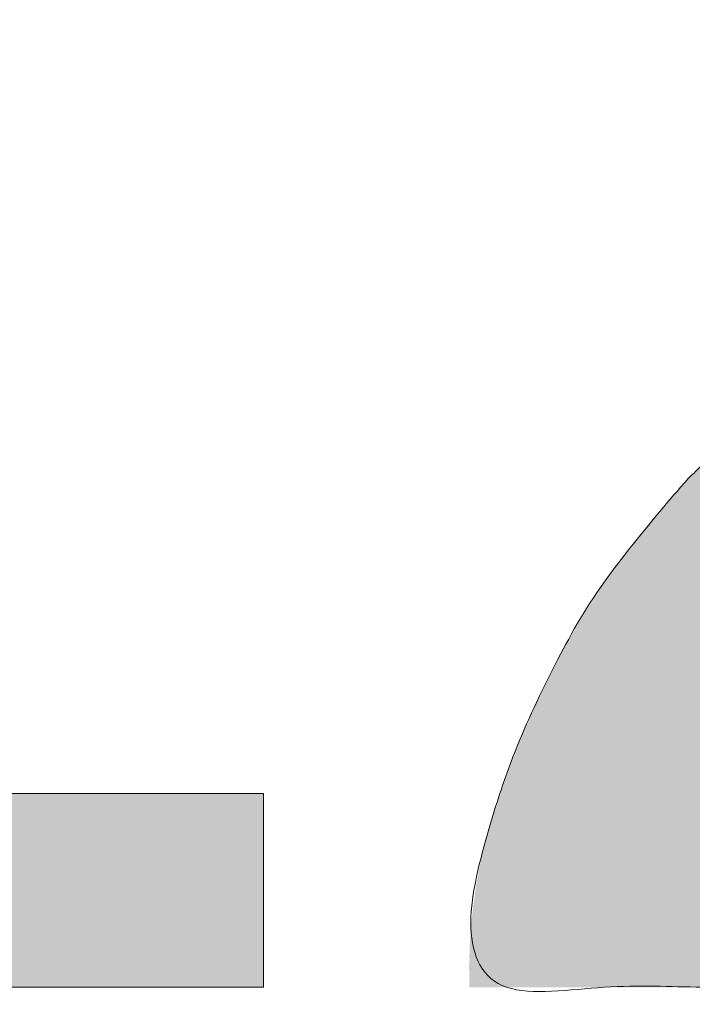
# Model space of a CAD drawing. Header units: inches. Extents: x -471 to -284, y -222 to 20.
# Tile 49 of 54: x -342.026 to -341.068, y 9.209 to 10.61. Entities that reach past the tile are written whole.
import ezdxf

# ---------------------------------------------------------------- set-up
doc = ezdxf.new("R2010")
doc.units = ezdxf.units.IN
doc.header["$LTSCALE"] = 32
doc.header["$MEASUREMENT"] = 0
doc.header["$PDMODE"] = 1
doc.header["$PDSIZE"] = -2
doc.linetypes.add('Dash Style-1', pattern=[0.083328, 0.041656, -0.041672])
for name, color, linetype, lineweight in [('Black', 7, 'Continuous', 18), ('DashLine', 7, 'Dash Style-1', 13), ('DashLineFill', 7, 'Dash Style-1', 13), ('Drawing', 7, 'Continuous', 18), ('Metal-DeskStructure', 7, 'Continuous', 13), ('None', 7, 'Continuous', 18), ('SolidLine', 7, 'Continuous', 15), ('Wood_1-H', 7, 'Continuous', 13)]:
    doc.layers.add(name, color=color, linetype=linetype, lineweight=lineweight)
doc.layers.add('Metal-Leg', color=7, linetype='Continuous', lineweight=18, true_color=0x4c4c4c)
pattern_1 = [(45, (0, 0), (-1.61301565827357, 1.935715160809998), []), (45, (-1.0608, 1.0608), (-0.4723460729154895, 0.4167612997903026), [])]

# ---------------------------------------------------------------- blocks, each defined once
blk = doc.blocks.new('1BRPFY-Leg_Plate (2D)')
at = {"layer": 'DashLineFill', "linetype": 'Continuous', "lineweight": 13}
h = blk.add_hatch(dxfattribs=at)
h.set_pattern_fill('Steel', color=253, style=0, pattern_type=2)
h.set_pattern_definition(pattern_1)
edge = h.paths.add_edge_path()
edge.add_arc((-1.704724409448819, -1.704724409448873), 0.125984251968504, 179.9999999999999, 269.9999999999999)
edge.add_line((-1.704724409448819, -1.830708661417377), (1.704724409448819, -1.830708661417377))
edge.add_arc((1.704724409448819, -1.704724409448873), 0.125984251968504, 270.0000000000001, 360.0000000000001)
edge.add_line((1.830708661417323, -1.704724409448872), (1.830708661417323, 1.704724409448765))
edge.add_arc((1.704724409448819, 1.704724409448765), 0.1259842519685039, 0, 90)
edge.add_line((1.704724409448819, 1.830708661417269), (-1.704724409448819, 1.830708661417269))
edge.add_arc((-1.704724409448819, 1.704724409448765), 0.1259842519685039, 90, 180)
edge.add_line((-1.830708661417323, 1.704724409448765), (-1.830708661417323, -1.704724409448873))
at = {"layer": 'SolidLine', "flags": 128}
blk.add_lwpolyline([(-0.5368025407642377, -0.5938289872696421), (-0.5263745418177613, -0.611227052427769), (-0.5177020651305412, -0.6295634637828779), (-0.5108686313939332, -0.6486616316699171), (-0.5059400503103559, -0.6683376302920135), (-0.5029637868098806, -0.688401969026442), (-0.5019685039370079, -0.7086614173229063), (-0.5029637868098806, -0.7289208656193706), (-0.5059400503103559, -0.748985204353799), (-0.5108686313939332, -0.7686612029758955), (-0.5177020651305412, -0.7877593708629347), (-0.5263745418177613, -0.8060957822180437), (-0.5368025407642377, -0.8234938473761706)], dxfattribs=at)
at = {"layer": 'SolidLine', "linetype": 'Continuous', "lineweight": 5}
blk.add_point((0, -5.371031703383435e-14), dxfattribs=at)
blk = doc.blocks.new('1BRPX8-Util_Bkt_Lg-F (2D)')
at = {"layer": 'DashLineFill', "linetype": 'Continuous', "lineweight": 13}
h = blk.add_hatch(dxfattribs=at)
h.set_pattern_fill('Steel', color=253, style=0, pattern_type=2)
h.set_pattern_definition(pattern_1)
edge = h.paths.add_edge_path()
edge.add_line((-4.468503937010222, 7.405511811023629), (-3.129921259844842, 7.405511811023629))
edge.add_line((-3.129921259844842, 7.405511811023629), (-3.129921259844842, -2.011811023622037))
edge.add_line((-3.129921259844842, -2.011811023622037), (-4.468503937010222, -2.011811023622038))
edge.add_line((-4.468503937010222, -2.011811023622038), (-4.468503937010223, -2.145669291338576))
edge.add_line((-4.468503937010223, -2.145669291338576), (-2.421259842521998, -2.145669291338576))
edge.add_line((-2.421259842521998, -2.145669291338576), (-2.421259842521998, -2.523622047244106))
edge.add_arc((-2.303149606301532, -2.523622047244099), 0.1181102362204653, 180.0000000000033, 270.0000000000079)
edge.add_line((-2.303149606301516, -2.641732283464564), (2.303149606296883, -2.641732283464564))
edge.add_arc((2.303149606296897, -2.523622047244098), 0.1181102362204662, 269.9999999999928, 359.9999999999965)
edge.add_line((2.421259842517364, -2.523622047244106), (2.421259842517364, -2.145669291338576))
edge.add_line((2.421259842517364, -2.145669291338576), (4.46850393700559, -2.145669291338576))
edge.add_line((4.46850393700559, -2.145669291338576), (4.46850393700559, -2.011811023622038))
edge.add_line((4.46850393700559, -2.011811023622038), (3.129921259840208, -2.011811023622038))
edge.add_line((3.129921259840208, -2.011811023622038), (3.129921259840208, 7.405511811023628))
edge.add_line((3.129921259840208, 7.405511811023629), (4.46850393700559, 7.405511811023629))
edge.add_line((4.46850393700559, 7.405511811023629), (4.46850393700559, 7.539370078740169))
edge.add_line((4.46850393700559, 7.539370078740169), (2.421259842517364, 7.539370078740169))
edge.add_line((2.421259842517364, 7.539370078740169), (2.421259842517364, 7.917322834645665))
edge.add_arc((2.30314960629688, 7.917322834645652), 0.1181102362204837, 6.452788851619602e-12, 89.99999999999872)
edge.add_line((2.303149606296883, 8.035433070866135), (-2.303149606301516, 8.035433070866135))
edge.add_arc((-2.303149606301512, 7.91732283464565), 0.1181102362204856, 90.00000000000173, 179.9999999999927)
edge.add_line((-2.421259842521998, 7.917322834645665), (-2.421259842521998, 7.539370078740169))
edge.add_line((-2.421259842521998, 7.539370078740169), (-4.468503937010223, 7.539370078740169))
edge.add_line((-4.468503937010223, 7.539370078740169), (-4.468503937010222, 7.405511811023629))
at = {"layer": 'SolidLine', "flags": 128}
for points in [[(-0.5353992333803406, -0.2943065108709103), (-0.4952337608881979, -0.3133033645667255), (-0.4571237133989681, -0.3361456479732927), (-0.4214361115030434, -0.362613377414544), (-0.3885146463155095, -0.3924516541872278), (-0.3586763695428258, -0.4253731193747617), (-0.3322086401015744, -0.4610607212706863), (-0.3093663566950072, -0.4991707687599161), (-0.290369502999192, -0.5393362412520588), (-0.2754010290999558, -0.5811703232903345), (-0.2646050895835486, -0.6242701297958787), (-0.2580856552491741, -0.6682205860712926), (-0.2559055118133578, -0.7125984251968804), (-0.2580856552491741, -0.7569762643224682), (-0.2646050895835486, -0.8009267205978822), (-0.2754010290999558, -0.8440265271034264), (-0.290369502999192, -0.8858606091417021), (-0.3093663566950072, -0.9260260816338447), (-0.3322086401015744, -0.9641361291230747), (-0.3586763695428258, -0.999823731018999), (-0.3885146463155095, -1.032745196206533), (-0.4214361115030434, -1.062583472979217), (-0.4571237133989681, -1.089051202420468), (-0.4952337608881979, -1.111893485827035), (-0.5353992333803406, -1.13089033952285)], [(0.4571237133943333, -1.089051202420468), (0.4214361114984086, -1.062583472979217), (0.3885146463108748, -1.032745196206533), (0.358676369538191, -0.999823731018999), (0.3322086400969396, -0.9641361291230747), (0.3093663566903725, -0.9260260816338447), (0.2903695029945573, -0.8858606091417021), (0.275401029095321, -0.8440265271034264), (0.2646050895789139, -0.8009267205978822), (0.2580856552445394, -0.7569762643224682), (0.2559055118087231, -0.7125984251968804), (0.2580856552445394, -0.6682205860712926), (0.2646050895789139, -0.6242701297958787), (0.275401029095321, -0.5811703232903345), (0.2903695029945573, -0.5393362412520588), (0.3093663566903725, -0.4991707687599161), (0.3322086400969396, -0.4610607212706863), (0.358676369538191, -0.4253731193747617), (0.3885146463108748, -0.3924516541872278), (0.4214361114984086, -0.362613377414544), (0.4571237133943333, -0.3361456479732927)]]:
    blk.add_lwpolyline(points, dxfattribs=at)
at = {"layer": 'SolidLine', "linetype": 'Continuous', "lineweight": 5}
blk.add_point((1.104977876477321e-14, -7.385168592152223e-14), dxfattribs=at)
blk = doc.blocks.new('Slate-LegBrace (2D)')
at = {"layer": 'DashLineFill', "linetype": 'Continuous', "lineweight": 13}
h = blk.add_hatch(dxfattribs=at)
h.set_pattern_fill('Steel', color=253, style=0, pattern_type=2)
h.set_pattern_definition(pattern_1)
edge = h.paths.add_edge_path()
edge.add_line((-2.199587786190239, -0.1351515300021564), (-1.374775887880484, -0.1351515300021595))
edge.add_arc((3.636636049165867e-15, -0.01355418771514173), 1.380142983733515, 185.0545920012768, 354.9454079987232)
edge.add_line((1.374775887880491, -0.13515153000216), (2.199718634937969, -0.1351515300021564))
edge.add_arc((6.54243738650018e-05, -0.01705725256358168), 2.202821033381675, 183.0731271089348, 356.92687289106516, ccw=False)
h = blk.add_hatch(dxfattribs=at)
h.set_pattern_fill('Steel', color=253, style=0, pattern_type=2)
h.set_pattern_definition(pattern_1)
edge = h.paths.add_edge_path()
edge.add_line((2.191696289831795, -0.2375138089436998), (1.463739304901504, -0.2375137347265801))
edge.add_arc((-6.542437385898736e-05, -0.01704129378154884), 1.480314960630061, 188.5652811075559, 351.4347188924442, ccw=False)
edge.add_line((-1.463870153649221, -0.2375137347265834), (-2.191827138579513, -0.2375138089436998))
edge.add_line((-2.191827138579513, -0.2375138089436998), (-2.199718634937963, -0.1351515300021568))
edge.add_line((-2.199718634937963, -0.1351515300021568), (-1.374775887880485, -0.1351515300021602))
edge.add_arc((2.937282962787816e-15, -0.01355418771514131), 1.380142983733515, 185.0545920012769, 354.9454079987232)
edge.add_line((1.37477588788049, -0.1351515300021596), (2.199587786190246, -0.1351515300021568))
edge.add_line((2.199587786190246, -0.1351515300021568), (2.191696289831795, -0.2375138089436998))
at = {"layer": 'DashLine', "linetype": 'Continuous', "lineweight": 5}
blk.add_point((-4.475859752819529e-14, 3.580687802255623e-14), dxfattribs=at)
at = {"layer": 'DashLineFill', "flags": 128}
for points in [[(2.191696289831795, -0.2375138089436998), (1.463739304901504, -0.2375137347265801, -0.860662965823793), (-1.463870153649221, -0.2375137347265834), (-2.191827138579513, -0.2375138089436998), (-2.199718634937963, -0.1351515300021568), (-1.374775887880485, -0.1351515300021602, 0.9154551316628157), (1.37477588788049, -0.1351515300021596), (2.199587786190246, -0.1351515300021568)], [(-2.199587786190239, -0.1351515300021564), (-1.374775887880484, -0.1351515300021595, 0.9154551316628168), (1.374775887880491, -0.13515153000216), (2.199718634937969, -0.1351515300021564, -0.9477524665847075)]]:
    blk.add_lwpolyline(points, format="xyb", close=True, dxfattribs=at)
blk = doc.blocks.new('TLLegSleeve (2D)')
at = {"layer": 'DashLineFill', "linetype": 'Continuous', "lineweight": 13}
h = blk.add_hatch(dxfattribs=at)
h.set_pattern_fill('Steel', color=253, style=0, pattern_type=2)
h.set_pattern_definition(pattern_1)
edge = h.paths.add_edge_path()
edge.add_line((1.08267716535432, 1.402343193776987), (1.08267716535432, 2.913385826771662))
edge.add_arc((-1.707523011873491e-13, 2.913385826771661), 1.08267716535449, 4.479377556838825e-14, 180)
edge.add_line((-1.082677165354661, 2.913385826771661), (-1.08267716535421, 1.402343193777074))
edge.add_arc((-1.332267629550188e-15, 2.886579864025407e-15), 1.771653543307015, 127.6698869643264, 412.330113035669)
edge.add_line((1.08267716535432, 1.402343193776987), (1.08267716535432, 1.402343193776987))
edge = h.paths.add_edge_path()
edge.add_arc((1.665334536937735e-15, 2.91338582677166), 0.7480314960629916, 180, 360)
edge.add_arc((1.665334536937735e-15, 2.91338582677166), 0.7480314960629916, 9.54166404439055e-15, 180)
edge.add_line((-0.7480314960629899, 2.91338582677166), (-0.7480314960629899, 2.91338582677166))
edge = h.paths.add_edge_path()
edge.add_arc((-1.723066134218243e-13, 5.70119602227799e-16), 1.437007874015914, 180, 360)
edge.add_arc((-1.723066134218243e-13, 9.149983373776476e-17), 1.437007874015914, 9.541664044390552e-15, 180)
edge.add_line((-1.437007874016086, 3.308097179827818e-16), (-1.437007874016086, 3.308097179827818e-16))
at = {"layer": 'DashLineFill', "flags": 128}
for points in [[(1.08267716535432, 1.402343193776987), (1.08267716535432, 2.913385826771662, 0.9999999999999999), (-1.082677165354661, 2.913385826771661), (-1.08267716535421, 1.402343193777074, 2.931618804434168), (1.08267716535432, 1.402343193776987)], [(-1.437007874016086, 3.308097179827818e-16, 0.9999999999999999), (1.437007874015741, 3.308097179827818e-16, 0.9999999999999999), (-1.437007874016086, 3.308097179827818e-16)]]:
    blk.add_lwpolyline(points, format="xyb", close=True, dxfattribs=at)
at = {"layer": 'DashLineFill', "linetype": 'Continuous', "lineweight": 5}
blk.add_point((-1.723206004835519e-13, 3.308097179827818e-16), dxfattribs=at)
blk = doc.blocks.new('Group-56')
at = {"layer": 'SolidLine', "flags": 128}
blk.add_lwpolyline([(61.27952755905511, -8.30708661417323, -0.414213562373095), (62.99212598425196, -6.594488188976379, -0.414213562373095), (64.70472440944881, -8.30708661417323, -0.414213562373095), (62.99212598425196, -10.01968503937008, -0.414213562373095)], format="xyb", close=True, dxfattribs=at)
at = {"layer": 'Wood_1-H', "color": 7}
for name in ['1BRPX8-Util_Bkt_Lg-F (2D)', 'TLLegSleeve (2D)', 'Slate-LegBrace (2D)', '1BRPFY-Leg_Plate (2D)']:
    blk.add_blockref(name, (62.99212598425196, -8.30708661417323), dxfattribs=at)
blk = doc.blocks.new('TL14_lower_leg (2D)')
at = {"layer": 'DashLine', "flags": 128}
blk.add_lwpolyline([(-1.777195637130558e-14, 1.377952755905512), (0.1350629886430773, 1.371317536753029), (0.2688252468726, 1.351475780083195), (0.3999985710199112, 1.318618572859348), (0.5273196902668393, 1.27306234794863), (0.649562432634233, 1.215245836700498), (0.7655495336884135, 1.14572584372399), (0.8741639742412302, 1.065171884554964), (0.9743597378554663, 0.9743597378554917), (1.065171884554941, 0.8741639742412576), (1.14572584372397, 0.7655495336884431), (1.215245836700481, 0.6495624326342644), (1.273062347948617, 0.5273196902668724), (1.318618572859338, 0.3999985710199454), (1.351475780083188, 0.2688252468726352), (1.371317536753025, 0.1350629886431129), (1.377952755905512, 1.783045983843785e-14), (1.371317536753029, -0.1350629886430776), (1.351475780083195, -0.2688252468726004), (1.318618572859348, -0.3999985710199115), (1.27306234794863, -0.5273196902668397), (1.215245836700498, -0.6495624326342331), (1.145725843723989, -0.7655495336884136), (1.065171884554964, -0.8741639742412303), (0.9743597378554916, -0.9743597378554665), (0.8741639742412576, -1.065171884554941), (0.7655495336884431, -1.14572584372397), (0.6495624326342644, -1.215245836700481), (0.5273196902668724, -1.273062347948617), (0.3999985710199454, -1.318618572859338), (0.2688252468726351, -1.351475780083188), (0.135062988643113, -1.371317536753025), (1.777195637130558e-14, -1.377952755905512), (-0.1350629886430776, -1.371317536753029), (-0.2688252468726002, -1.351475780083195), (-0.3999985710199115, -1.318618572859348), (-0.5273196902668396, -1.27306234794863), (-0.6495624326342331, -1.215245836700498), (-0.7655495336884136, -1.14572584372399), (-0.8741639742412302, -1.065171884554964), (-0.9743597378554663, -0.9743597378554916), (-1.065171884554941, -0.8741639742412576), (-1.14572584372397, -0.7655495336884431), (-1.215245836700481, -0.6495624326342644), (-1.273062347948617, -0.5273196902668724), (-1.318618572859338, -0.3999985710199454), (-1.351475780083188, -0.2688252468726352), (-1.371317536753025, -0.1350629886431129), (-1.377952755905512, -1.783045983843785e-14), (-1.371317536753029, 0.1350629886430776), (-1.351475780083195, 0.2688252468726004), (-1.318618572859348, 0.3999985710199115), (-1.27306234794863, 0.5273196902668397), (-1.215245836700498, 0.6495624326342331), (-1.145725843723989, 0.7655495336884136), (-1.065171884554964, 0.8741639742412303), (-0.9743597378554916, 0.9743597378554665), (-0.8741639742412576, 1.065171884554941), (-0.7655495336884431, 1.14572584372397), (-0.6495624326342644, 1.215245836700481), (-0.5273196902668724, 1.273062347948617), (-0.3999985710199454, 1.318618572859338), (-0.2688252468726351, 1.351475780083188), (-0.135062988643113, 1.371317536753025)], close=True, dxfattribs=at)
at = {"layer": 'DashLine', "linetype": 'Continuous', "lineweight": 5}
blk.add_point((0, 0), dxfattribs=at)
blk = doc.blocks.new('Group-59')
at = {"layer": 'DashLineFill', "linetype": 'Continuous', "lineweight": 13}
h = blk.add_hatch(dxfattribs=at)
h.set_pattern_fill('Steel', color=253, style=0, pattern_type=2)
h.set_pattern_definition(pattern_1)
h.paths.add_polyline_path([(-2.066929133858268, 1.397637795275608), (2.066929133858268, 1.397637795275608), (2.066929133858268, 0.1377952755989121), (2.106299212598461, 0.1377952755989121), (2.106299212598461, -0.1377952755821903), (2.066929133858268, -0.1377952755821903), (2.066929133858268, -5.275590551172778), (2.106299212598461, -5.275590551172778), (2.106299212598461, -5.55118110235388), (2.066929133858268, -5.55118110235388), (2.066929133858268, -5.82677165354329), (-2.066929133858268, -5.82677165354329), (-2.066929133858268, -5.55118110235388), (-2.106299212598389, -5.55118110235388), (-2.106299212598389, -5.275590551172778), (-2.066929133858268, -5.275590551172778), (-2.066929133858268, -0.1377952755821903), (-2.106299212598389, -0.1377952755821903), (-2.106299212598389, 0.1377952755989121), (-2.066929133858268, 0.1377952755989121)])
at = {"layer": 'SolidLine', "linetype": 'Continuous', "lineweight": 5}
blk.add_point((0, 0), dxfattribs=at)
blk = doc.blocks.new('TL14_upper_leg (2D)')
at = {"layer": 'DashLine', "flags": 128}
blk.add_lwpolyline([(0, 1.22047244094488), (0.1196272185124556, 1.214595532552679), (0.2381023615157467, 1.197021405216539), (0.3542844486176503, 1.167919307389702), (0.4670545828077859, 1.127569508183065), (0.5753267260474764, 1.076360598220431), (0.6780581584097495, 1.01478574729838), (0.7742595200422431, 0.9434379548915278), (0.8630043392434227, 0.8630043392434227), (0.9434379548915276, 0.7742595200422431), (1.01478574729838, 0.6780581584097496), (1.076360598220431, 0.5753267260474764), (1.127569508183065, 0.467054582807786), (1.167919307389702, 0.3542844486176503), (1.197021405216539, 0.2381023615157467), (1.214595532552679, 0.1196272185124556), (1.22047244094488, 7.47323834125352e-17), (1.214595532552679, -0.1196272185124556), (1.197021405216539, -0.2381023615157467), (1.167919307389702, -0.3542844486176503), (1.127569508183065, -0.467054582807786), (1.076360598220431, -0.5753267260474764), (1.01478574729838, -0.6780581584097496), (0.9434379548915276, -0.7742595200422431), (0.8630043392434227, -0.8630043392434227), (0.7742595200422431, -0.9434379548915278), (0.6780581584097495, -1.01478574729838), (0.5753267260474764, -1.076360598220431), (0.4670545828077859, -1.127569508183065), (0.3542844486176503, -1.167919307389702), (0.2381023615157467, -1.197021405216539), (0.1196272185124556, -1.214595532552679), (0, -1.22047244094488), (-0.1196272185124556, -1.214595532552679), (-0.2381023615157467, -1.197021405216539), (-0.3542844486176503, -1.167919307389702), (-0.4670545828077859, -1.127569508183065), (-0.5753267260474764, -1.076360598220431), (-0.6780581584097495, -1.01478574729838), (-0.7742595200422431, -0.9434379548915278), (-0.8630043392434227, -0.8630043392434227), (-0.9434379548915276, -0.7742595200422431), (-1.01478574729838, -0.6780581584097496), (-1.076360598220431, -0.5753267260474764), (-1.127569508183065, -0.467054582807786), (-1.167919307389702, -0.3542844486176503), (-1.197021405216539, -0.2381023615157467), (-1.214595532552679, -0.1196272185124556), (-1.22047244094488, 7.47323834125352e-17), (-1.214595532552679, 0.1196272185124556), (-1.197021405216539, 0.2381023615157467), (-1.167919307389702, 0.3542844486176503), (-1.127569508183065, 0.467054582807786), (-1.076360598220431, 0.5753267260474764), (-1.01478574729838, 0.6780581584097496), (-0.9434379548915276, 0.7742595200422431), (-0.8630043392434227, 0.8630043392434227), (-0.7742595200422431, 0.9434379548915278), (-0.6780581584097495, 1.01478574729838), (-0.5753267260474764, 1.076360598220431), (-0.4670545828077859, 1.127569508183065), (-0.3542844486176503, 1.167919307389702), (-0.2381023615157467, 1.197021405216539), (-0.1196272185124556, 1.214595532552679)], close=True, dxfattribs=at)
at = {"layer": 'Metal-Leg', "linetype": 'Continuous', "lineweight": 5}
for p in [(0, 7.161375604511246e-14), (0, 0)]:
    blk.add_point(p, dxfattribs=at)
at = {"layer": 'DashLine', "color": 7}
blk.add_blockref('Group-59', (0, 0), dxfattribs=at)
blk = doc.blocks.new('Group-60')
at = {"layer": 'DashLine'}
for p, q in [((0.0001991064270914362, -3.582677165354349), (0.0001991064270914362, -3.346456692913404)), ((-0.117911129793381, -3.700787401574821), (-0.3541316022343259, -3.700787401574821)), ((0.1183093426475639, -3.700787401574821), (0.3545298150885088, -3.700787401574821)), ((0.0001991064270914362, -3.818897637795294), (0.0001991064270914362, -4.055118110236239))]:
    blk.add_line(p, q, dxfattribs=at)
at = {"layer": 'DashLine', "flags": 128}
blk.add_lwpolyline([(-0.2557064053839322, -3.700787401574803), (-0.254474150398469, -3.675704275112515), (-0.2507892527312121, -3.650862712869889), (-0.2446871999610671, -3.626501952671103), (-0.2362267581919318, -3.602856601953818), (-0.2254894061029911, -3.580154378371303), (-0.2125785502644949, -3.558613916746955), (-0.1976185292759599, -3.538442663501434), (-0.180753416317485, -3.51983487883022), (-0.1621456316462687, -3.502969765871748), (-0.1419743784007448, -3.488009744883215), (-0.1204339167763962, -3.475098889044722), (-0.09773169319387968, -3.464361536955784), (-0.07408634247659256, -3.455901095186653), (-0.04972558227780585, -3.449799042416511), (-0.02488402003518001, -3.446114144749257), (0.0001991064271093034, -3.444881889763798), (0.02528223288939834, -3.446114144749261), (0.05012379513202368, -3.449799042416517), (0.07448455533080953, -3.455901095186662), (0.09812990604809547, -3.464361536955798), (0.1208321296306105, -3.475098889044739), (0.1423725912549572, -3.488009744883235), (0.1625438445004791, -3.50296976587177), (0.181151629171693, -3.519834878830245), (0.1980167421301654, -3.538442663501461), (0.2129767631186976, -3.558613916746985), (0.2258876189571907, -3.580154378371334), (0.2366249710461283, -3.60285660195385), (0.2450854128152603, -3.626501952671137), (0.2511874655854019, -3.650862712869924), (0.2548723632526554, -3.67570427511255), (0.2561046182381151, -3.700787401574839), (0.2548723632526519, -3.725870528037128), (0.251187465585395, -3.750712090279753), (0.24508541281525, -3.775072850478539), (0.2366249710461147, -3.798718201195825), (0.2258876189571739, -3.82142042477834), (0.2129767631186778, -3.842960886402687), (0.1980167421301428, -3.863132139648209), (0.1811516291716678, -3.881739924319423), (0.1625438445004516, -3.898605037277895), (0.1423725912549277, -3.913565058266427), (0.1208321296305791, -3.926475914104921), (0.09812990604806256, -3.937213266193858), (0.07448455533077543, -3.94567370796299), (0.05012379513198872, -3.951775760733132), (0.02528223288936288, -3.955460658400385), (0.0001991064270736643, -3.956692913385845), (-0.02488402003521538, -3.955460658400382), (-0.04972558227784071, -3.951775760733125), (-0.07408634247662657, -3.94567370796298), (-0.09773169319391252, -3.937213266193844), (-0.1204339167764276, -3.926475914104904), (-0.1419743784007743, -3.913565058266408), (-0.1621456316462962, -3.898605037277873), (-0.1807534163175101, -3.881739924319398), (-0.1976185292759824, -3.863132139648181), (-0.2125785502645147, -3.842960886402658), (-0.2254894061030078, -3.821420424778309), (-0.2362267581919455, -3.798718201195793), (-0.2446871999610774, -3.775072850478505), (-0.250789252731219, -3.750712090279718), (-0.2544741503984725, -3.725870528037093)], close=True, dxfattribs=at)
blk = doc.blocks.new('1BRPT9-Bracket (2D)')
at = {"layer": 'DashLineFill', "linetype": 'Continuous', "lineweight": 13}
h = blk.add_hatch(dxfattribs=at)
h.set_pattern_fill('Steel', color=253, style=0, pattern_type=2)
h.set_pattern_definition(pattern_1)
edge = h.paths.add_edge_path()
edge.add_arc((1.677931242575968, -8.488188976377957), 0.2519685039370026, 269.999999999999, 360.0000000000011)
edge.add_line((1.929899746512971, -8.488188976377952), (1.929899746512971, -7.480314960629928))
edge.add_line((1.929899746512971, -7.480314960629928), (2.323600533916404, -7.480314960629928))
edge.add_line((2.323600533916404, -7.480314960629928), (2.323600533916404, 7.461135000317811))
edge.add_line((2.323600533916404, 7.461135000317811), (1.929899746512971, 7.480314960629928))
edge.add_line((1.929899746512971, 7.480314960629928), (1.929899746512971, 8.488188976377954))
edge.add_arc((1.677931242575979, 8.488188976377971), 0.2519685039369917, 359.999999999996, 450.0000000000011)
edge.add_line((1.677931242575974, 8.740157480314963), (-2.32206875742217, 8.740157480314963))
edge.add_line((-2.32206875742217, 8.740157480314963), (-2.32206875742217, -8.74015748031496))
edge.add_line((-2.32206875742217, -8.74015748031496), (1.677931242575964, -8.74015748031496))
at = {"layer": 'DashLineFill', "linetype": 'Continuous', "lineweight": 5}
blk.add_point((0.0001991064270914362, -3.700787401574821), dxfattribs=at)
at = {"layer": 'Metal-DeskStructure', "color": 7}
blk.add_blockref('Group-60', (0, 0), dxfattribs=at)
blk = doc.blocks.new('Group-82')
at = {"layer": 'Metal-DeskStructure', "linetype": 'Continuous', "lineweight": 0, "true_color": 0xff0000}
for points in [[(-1.696691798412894, -1.274606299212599), (-1.696691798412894, 1.274606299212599), (-1.352203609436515, 1.274606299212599), (-1.352203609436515, -0.9990157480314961), (-0.1809437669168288, -0.9990157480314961), (-0.1809437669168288, -1.274606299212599)], [(1.696691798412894, -0.9301181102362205), (1.696691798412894, -1.274606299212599), (0.1120461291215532, -1.274606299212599), (0.1117940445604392, -1.244883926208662), (0.1126520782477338, -1.21546436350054), (0.1146202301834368, -1.186347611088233), (0.1176985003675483, -1.15753366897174), (0.1218868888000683, -1.129022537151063), (0.1271853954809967, -1.1008142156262), (0.1335940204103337, -1.072908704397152), (0.1411127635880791, -1.045306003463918), (0.1549813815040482, -1.000302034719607), (0.1707507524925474, -0.9557186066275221), (0.1884208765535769, -0.9115557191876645), (0.2079917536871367, -0.8678133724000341), (0.2294633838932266, -0.8244915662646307), (0.2528357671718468, -0.7815903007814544), (0.2781089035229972, -0.7391095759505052), (0.3052827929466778, -0.6970493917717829), (0.3357030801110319, -0.6545855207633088), (0.3707154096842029, -0.6108937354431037), (0.4103197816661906, -0.5659740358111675), (0.4545161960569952, -0.5198264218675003), (0.5033046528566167, -0.4724508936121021), (0.556685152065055, -0.4238474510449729), (0.6146576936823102, -0.3740160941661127), (0.6772222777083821, -0.3229568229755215), (0.7737142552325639, -0.2345473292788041), (0.8618799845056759, -0.1517895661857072), (0.941719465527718, -0.07468353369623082), (1.013232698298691, -0.003229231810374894), (1.076419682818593, 0.06257333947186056), (1.131280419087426, 0.1227241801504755), (1.177814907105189, 0.17722329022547), (1.216023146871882, 0.226070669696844), (1.247940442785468, 0.2720417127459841), (1.275602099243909, 0.3179118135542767), (1.299008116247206, 0.3636809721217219), (1.318158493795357, 0.4093491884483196), (1.333053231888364, 0.4549164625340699), (1.343692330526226, 0.5003827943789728), (1.350075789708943, 0.5457481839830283), (1.352203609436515, 0.5910126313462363), (1.350445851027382, 0.633224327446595), (1.345172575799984, 0.6737371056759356), (1.33638378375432, 0.7125509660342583), (1.32407947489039, 0.7496659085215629), (1.308259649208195, 0.7850819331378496), (1.288924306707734, 0.8187990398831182), (1.266073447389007, 0.8508172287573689), (1.239707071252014, 0.8811364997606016), (1.21053162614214, 0.9087644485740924), (1.179253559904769, 0.9327086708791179), (1.1458728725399, 0.9529691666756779), (1.110389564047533, 0.9695459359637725), (1.072803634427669, 0.9824389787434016), (1.033115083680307, 0.9916482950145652), (0.9913239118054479, 0.9971738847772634), (0.9474301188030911, 0.9990157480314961), (0.9007274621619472, 0.9970140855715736), (0.8564301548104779, 0.9910090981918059), (0.814538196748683, 0.9810007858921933), (0.7750515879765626, 0.9669891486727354), (0.7379703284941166, 0.9489741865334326), (0.7032944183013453, 0.9269558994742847), (0.6710238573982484, 0.9009342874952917), (0.6411586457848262, 0.8709093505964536), (0.6142706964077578, 0.8373520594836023), (0.5909319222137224, 0.8007333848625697), (0.5711423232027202, 0.7610533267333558), (0.5549018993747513, 0.7183118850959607), (0.5422106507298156, 0.6725090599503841), (0.5330685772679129, 0.6236448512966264), (0.5274756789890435, 0.5717192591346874), (0.5254319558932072, 0.516732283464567), (0.1809437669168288, 0.5856299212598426), (0.1914063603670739, 0.6671096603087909), (0.2071842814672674, 0.7436104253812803), (0.2282775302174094, 0.8151322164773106), (0.2546861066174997, 0.8816750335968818), (0.2864100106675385, 0.943238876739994), (0.3234492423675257, 0.9998237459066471), (0.3658038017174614, 1.051429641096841), (0.4134736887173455, 1.098056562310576), (0.4659542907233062, 1.139435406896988), (0.5227409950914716, 1.175297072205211), (0.5838338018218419, 1.205641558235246), (0.6492327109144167, 1.230468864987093), (0.7189377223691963, 1.249778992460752), (0.7929488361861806, 1.263571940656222), (0.8712660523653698, 1.271847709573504), (0.9538893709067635, 1.274606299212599), (1.037496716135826, 1.271486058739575), (1.116612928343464, 1.262125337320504), (1.191238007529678, 1.246524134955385), (1.261371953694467, 1.22468245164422), (1.327014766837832, 1.196600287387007), (1.388166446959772, 1.162277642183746), (1.444826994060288, 1.121714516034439), (1.496996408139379, 1.074910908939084), (1.543800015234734, 1.023481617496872), (1.584363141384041, 0.9690414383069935), (1.618685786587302, 0.9115903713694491), (1.646767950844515, 0.8511284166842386), (1.66860963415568, 0.7876555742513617), (1.684210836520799, 0.7211718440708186), (1.69357155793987, 0.6516772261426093), (1.696691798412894, 0.5791717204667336), (1.695766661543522, 0.5418296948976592), (1.692991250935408, 0.5046222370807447), (1.688365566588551, 0.46754934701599), (1.681889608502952, 0.4306110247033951), (1.67356337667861, 0.3938072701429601), (1.663386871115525, 0.3571380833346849), (1.651360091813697, 0.3206034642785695), (1.637483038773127, 0.284203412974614), (1.621452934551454, 0.2476351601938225), (1.602967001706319, 0.2105959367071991), (1.582025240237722, 0.1730857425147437), (1.558627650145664, 0.1351045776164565), (1.532774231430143, 0.09665244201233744), (1.50446498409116, 0.05772933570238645), (1.473699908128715, 0.01833525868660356), (1.440479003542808, -0.02152978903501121), (1.403490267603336, -0.06341332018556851), (1.361421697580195, -0.108862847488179), (1.314273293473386, -0.1578783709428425), (1.262045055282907, -0.2104598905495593), (1.20473698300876, -0.2666074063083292), (1.142349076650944, -0.3263209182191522), (1.07488133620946, -0.3896004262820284), (1.002333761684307, -0.4564459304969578), (0.939382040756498, -0.5112058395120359), (0.8829399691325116, -0.5613736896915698), (0.8330075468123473, -0.6069494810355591), (0.789584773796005, -0.6479332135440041), (0.7526716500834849, -0.6843248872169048), (0.7222681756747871, -0.716124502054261), (0.6983743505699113, -0.7433320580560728), (0.6809901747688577, -0.7659475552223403), (0.6671720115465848, -0.7862922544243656), (0.6539762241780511, -0.8066874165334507), (0.6414028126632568, -0.8271330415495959), (0.6294517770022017, -0.8476291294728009), (0.6181231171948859, -0.8681756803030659), (0.6074168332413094, -0.8887726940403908), (0.5973329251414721, -0.9094201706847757), (0.5878713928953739, -0.9301181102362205)]]:
    blk.add_hatch(color=1, dxfattribs=at).paths.add_polyline_path(points)
at = {"layer": 'Metal-DeskStructure', "color": 7, "flags": 128}
blk.add_lwpolyline([(-1.696691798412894, -1.274606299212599), (-1.696691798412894, 1.274606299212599), (-1.352203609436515, 1.274606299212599), (-1.352203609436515, -0.9990157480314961), (-0.1809437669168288, -0.9990157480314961), (-0.1809437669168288, -1.274606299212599)], close=True, dxfattribs=at)
at = {"layer": 'Metal-DeskStructure', "color": 7}
blk.add_open_spline([(1.696691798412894, -0.9301181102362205), (1.696691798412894, -1.102362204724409), (1.696691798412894, -1.274606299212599), (0.9043689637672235, -1.274606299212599), (0.1120461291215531, -1.274606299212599), (0.1088175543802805, -1.155111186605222), (0.1411127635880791, -1.045306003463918), (0.192785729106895, -0.8644490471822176), (0.4177798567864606, -0.5296497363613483), (0.6772222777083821, -0.3229568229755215), (1.079842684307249, 0.04198461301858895), (1.352203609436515, 0.410156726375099), (1.352203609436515, 0.763257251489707), (1.127210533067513, 0.999015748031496), (0.7558087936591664, 0.999015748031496), (0.5265084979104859, 0.742802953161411), (0.5254319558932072, 0.516732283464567), (0.353187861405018, 0.5511811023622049), (0.1809437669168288, 0.5856299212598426), (0.2121634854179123, 0.9215068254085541), (0.614783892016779, 1.274606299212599), (1.297301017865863, 1.274606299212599), (1.696691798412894, 0.8752155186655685), (1.696691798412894, 0.4295344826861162), (1.57827427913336, 0.1388723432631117), (1.302683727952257, -0.1819319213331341), (1.002333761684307, -0.4564459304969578), (0.737507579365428, -0.6846696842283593), (0.6244727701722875, -0.8472254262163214), (0.5878713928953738, -0.9301181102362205), (1.142281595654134, -0.9301181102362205), (1.696691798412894, -0.9301181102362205)], degree=2, knots=[0, 0, 0, 0.02128628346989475, 0.02128628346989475, 0.1192031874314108, 0.1192031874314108, 0.1339760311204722, 0.1339760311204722, 0.1582533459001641, 0.1825306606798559, 0.1825306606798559, 0.2223012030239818, 0.2620717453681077, 0.2999486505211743, 0.3378255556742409, 0.3781971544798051, 0.4185687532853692, 0.4185687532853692, 0.4499368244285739, 0.4499368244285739, 0.5101754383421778, 0.5704140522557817, 0.6314176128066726, 0.6924211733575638, 0.7232558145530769, 0.75409045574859, 0.7849250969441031, 0.7849250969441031, 0.8114174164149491, 0.8379097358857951, 0.8379097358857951, 1, 1, 1], dxfattribs=at)
blk = doc.blocks.new('SlateLegLocator-L2')
at = {"color": 255, "linetype": 'Dash Style-1', "lineweight": 5}
blk.add_wipeout([(-2.106299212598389, 1.3779527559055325), (2.10629921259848, 1.3779527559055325), (2.10629921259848, -5.807086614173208), (-2.106299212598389, -5.807086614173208)], dxfattribs=at).dxf.layer = 'Black'
at = {"layer": 'Black', "linetype": 'Continuous', "lineweight": 5}
blk.add_point((0, 0), dxfattribs=at)
at = {"layer": 'Metal-DeskStructure', "color": 7}
blk.add_blockref('Group-82', (0, 0), dxfattribs=at)
blk = doc.blocks.new('Group-83')
at = {"layer": 'None', "color": 7, "rotation": 180}
blk.add_blockref('1BRPT9-Bracket (2D)', (62.99212598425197, -12.00787401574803), dxfattribs=at)
at = {"layer": 'None', "color": 7}
for name in ['1BRPFY-Leg_Plate (2D)', 'TL14_upper_leg (2D)', 'TL14_lower_leg (2D)']:
    blk.add_blockref(name, (62.99212598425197, -8.30708661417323), dxfattribs=at)
blk.add_blockref('SlateLegLocator-L2', (62.99212598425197, -8.30708661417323), dxfattribs=at)
blk = doc.blocks.new('Group-87')
at = {"layer": 'None'}
blk.add_blockref('Group-56', (0, 0), dxfattribs=at)
blk.add_blockref('Group-83', (0, 0), dxfattribs=at)
blk = doc.blocks.new('SL Credenza Desk (2D)')
at = {"layer": 'None'}
blk.add_blockref('Group-87', (0, 0), dxfattribs=at)
at = {"layer": 'Drawing', "color": 0, "flags": 1}
for tag in ['Tag', 'Catalog', 'Option1', 'Option2', 'Option3', 'Option4', 'Option5', 'Option6', 'Option7', 'Option8', 'Option9', 'Option10', 'Option11', 'Option12', 'Custom', 'FinishGroup', 'Discount', 'Item2', 'Item3', 'Item6', 'Item9', 'Item10', 'Item12', 'Item13', 'Item16', 'Item19', 'Item20', 'Item21', 'Item22', 'Item23', 'Item24', 'Item25', 'Item8', 'Item18', 'Item1', 'Item4', 'Item5', 'Item7', 'Item11', 'Item14', 'Item15', 'Item17']:
    blk.add_attdef(tag, (-44.99146332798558, 3.308073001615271), '', height=0.007086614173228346, dxfattribs=at)

msp = doc.modelspace()

# ---------------------------------------------------------------- block references
at = {"layer": 'Drawing'}
msp.add_blockref('SL Credenza Desk (2D)', (-404.4901574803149, 18.81496062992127), dxfattribs=at)

doc.saveas('drawing.dxf')
